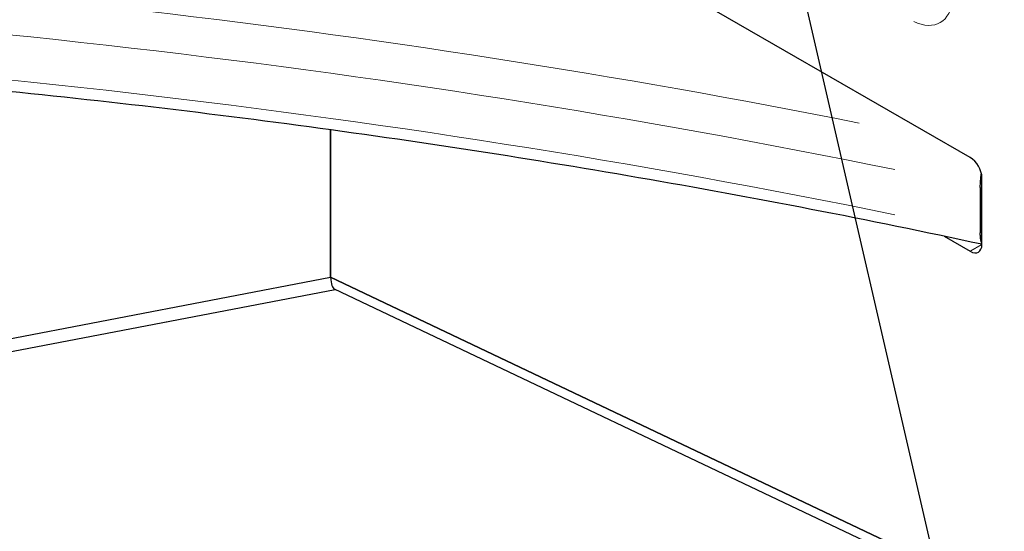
# Model space of a CAD drawing. Header units: millimetres. Extents: x -2236 to 4365, y 90 to 3088.
# Tile 4 of 39: x 545 to 705, y 405 to 488. Entities that reach past the tile are written whole.
import ezdxf

# ---------------------------------------------------------------- set-up
doc = ezdxf.new("R2010")
doc.units = ezdxf.units.MM
doc.header["$LTSCALE"] = 15
doc.layers.add('Simbolo (ISO)', color=5, linetype='Continuous', lineweight=25, true_color=0x0000ff)
doc.layers.add('Visibile sottile (ISO)', color=9, linetype='Continuous', lineweight=18, true_color=0x808080)
doc.layers.add('Visibile (ISO)', color=7, linetype='Continuous', lineweight=25)
doc.styles.add('Testo nota (ISO)', font='tahoma.ttf')
doc.dimstyles.new('Default - Metodo 1b (ISO)$7', dxfattribs={"dimscale": 15, "dimtxt": 2, "dimasz": 2.5, "dimexe": 3.175, "dimexo": 0, "dimgap": 0.762, "dimtad": 1, "dimtoh": 1, "dimrnd": 1e-08, "dimtxsty": 'Testo nota (ISO)', "dimcen": 0.09, "dimdle": 10, "dimclrd": 256, "dimclre": 256, "dimclrt": 256, "dimazin": 2, "dimtfac": 1.75, "dimtmove": 0, "dimatfit": 3, "dimfxl": 0, "dimtolj": 1, "dimlwd": -1, "dimlwe": -1, "dimarcsym": 0})

msp = doc.modelspace()

# ---------------------------------------------------------------- linework, layer by layer
at = {"layer": 'Visibile (ISO)'}
for p, q in [((699.88, 465.623), (630.5, 505.576)), ((595.458, 470.115), (595.458, 446.052)), ((595.458, 446.052), (595.458, 470.115)), ((701.79, 451.402), (701.79, 462.316)), ((701.524, 460.69), (701.524, 453.333)), ((695.606, 452.755), (699.88, 450.294)), ((405.562, 409.72), (595.458, 446.052)), ((405.569, 409.722), (595.458, 446.052)), ((739.819, 377.523), (595.458, 446.052)), ((595.458, 446.052), (739.819, 377.523)), ((405.261, 407.521), (596.214, 444.055)), ((740.866, 375.388), (596.11, 444.105))]:
    msp.add_line(p, q, dxfattribs=at)
for centre, major_axis, ratio, start_param, end_param in [((699.88, 463.415), (1.347, -2.34), 0.5780931, 0.7873319, 2.3581282), ((699.88, 452.501), (1.347, -2.34), 0.5780931, 5.4997209, 7.0705172), ((596.814, 448.752), (-0.598, -4.679), 0.2666561, 5.3610643, 6.1961835)]:
    msp.add_ellipse(centre, major_axis=major_axis, ratio=ratio, start_param=start_param, end_param=end_param, dxfattribs=at)
for points, knots in [([(701.79, 451.439), (683.321, 455.415), (664.624, 459.042), (626.787, 465.594), (607.645, 468.517), (569.068, 473.632), (549.632, 475.823), (510.55, 479.465), (490.905, 480.915), (451.49, 483.068), (431.721, 483.771), (411.932, 484.099)], [0.42766305, 0.42766305, 0.42766305, 0.42766305, 0.49327271, 0.49327271, 0.55912116, 0.55912116, 0.62496962, 0.62496962, 0.69081807, 0.69081807, 0.75666652, 0.75666652, 0.75666652, 0.75666652]), ([(701.524, 460.69), (701.524, 460.917), (701.531, 461.18), (701.562, 461.731), (701.586, 462.018), (701.637, 462.517), (701.667, 462.769), (701.703, 463.025)], [1.78125806, 1.78125806, 1.78125806, 1.78125806, 1.89216581, 1.89216581, 2.00307356, 2.00307356, 2.09812701, 2.09812701, 2.09812701, 2.09812701]), ([(701.79, 451.57), (701.766, 451.611), (701.743, 451.659), (701.677, 451.826), (701.641, 451.967), (701.586, 452.268), (701.562, 452.455), (701.531, 452.874), (701.524, 453.106), (701.524, 453.333)], [1.39374128, 1.39374128, 1.39374128, 1.39374128, 1.44827099, 1.44827099, 1.55944256, 1.55944256, 1.67035031, 1.67035031, 1.78125806, 1.78125806, 1.78125806, 1.78125806])]:
    msp.add_open_spline(points, degree=3, knots=knots, dxfattribs=at)
at = {"layer": 'Visibile sottile (ISO)'}
msp.add_line((699.976, 450.349), (701.694, 451.338), dxfattribs=at)
for centre, major_axis, ratio, start_param, end_param in [((386.023, -21.017), (-904.5, 0), 0.5758617, 4.3793293, 4.6545332), ((386.023, -24.696), (900, 0), 0.5758617, 1.2291269, 1.526071), ((690.122, 496.075), (4.866, -8.449), 0.5780931, 5.5782607, 6.9919774), ((386.023, -32.054), (-900, 0), 0.5758617, 4.3707195, 4.6676637)]:
    msp.add_ellipse(centre, major_axis=major_axis, ratio=ratio, start_param=start_param, end_param=end_param, dxfattribs=at)

# ---------------------------------------------------------------- leaders
at = {"layer": 'Simbolo (ISO)', "annotation_type": 0, "has_hookline": 1, "hookline_direction": 0, "text_width": 388.61}
msp.add_leader([(663.037, 534.065), (735.606, 219.161), (773.106, 219.161)], dimstyle='Default - Metodo 1b (ISO)$7', override={"dimtad": 0}, dxfattribs=at)

doc.saveas('drawing.dxf')
